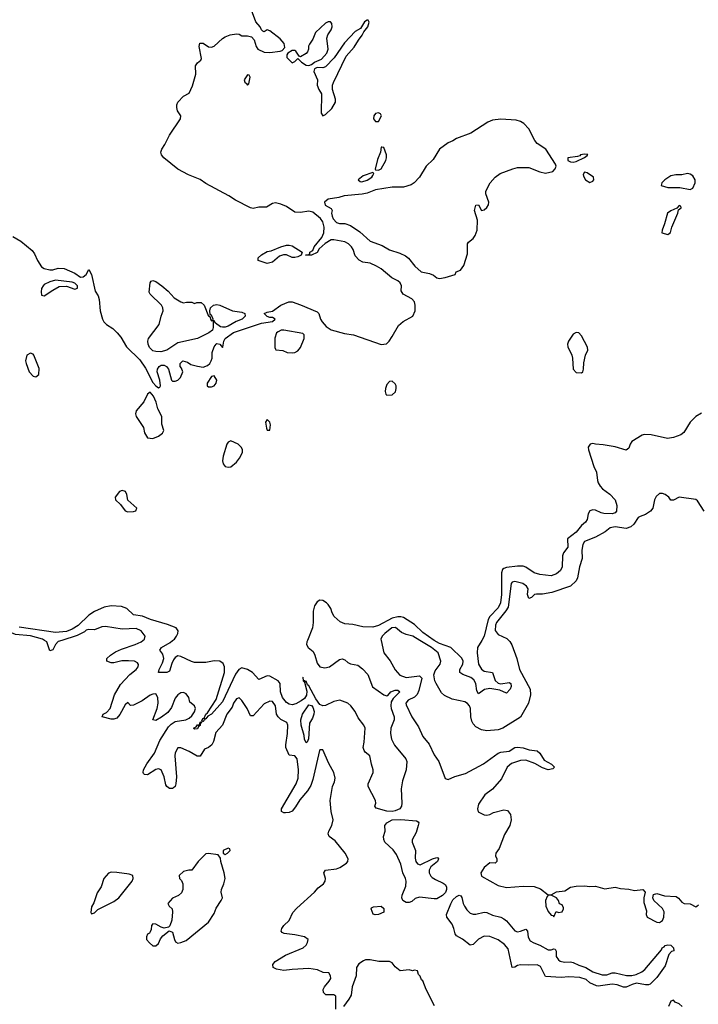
# Model space of a CAD drawing. Header units: inches. Extents: x 1980008 to 2252673, y 74414 to 260562.
# Tile 224 of 228: x 2234853 to 2239728, y 207385 to 214462. Entities that reach past the tile are written whole.
import ezdxf

# ---------------------------------------------------------------- set-up
doc = ezdxf.new("R2010")
doc.units = ezdxf.units.IN
doc.header["$MEASUREMENT"] = 0
doc.layers.add('C2230', color=7, linetype='Continuous')
doc.layers.add('C2231', color=7, linetype='Continuous')

msp = doc.modelspace()

# ---------------------------------------------------------------- linework, layer by layer
at = {"layer": 'C2230', "color": 5}
for points, elevation in [([(2235155.1, 210000), (2235128.5, 209991.5), (2235109.2, 209970), (2235090, 209933), (2235070, 209925.1), (2235047, 209990), (2235031.5, 210000)], 40), ([(2237123.5, 207350), (2237123, 207443), (2237110, 207452.3), (2237052.7, 207452.7), (2237035.1, 207470), (2237034, 207490), (2237043, 207510), (2237076.9, 207550), (2237087.3, 207570), (2237087, 207590), (2237073.2, 207610), (2237032.5, 207612.5), (2236992.3, 207632.3), (2236930, 207641.6), (2236810, 207636), (2236750, 207627.1), (2236697.8, 207637.8), (2236675.1, 207650), (2236672.2, 207670), (2236688.2, 207691.8), (2236762, 207738), (2236889.5, 207790), (2236911.2, 207810), (2236921.6, 207830), (2236924.5, 207850), (2236899.3, 207870), (2236830, 207884.8), (2236752.7, 207892.7), (2236739.6, 207899.6), (2236731.8, 207910), (2236736.9, 207930), (2236749.8, 207950.2), (2236790, 207986.7), (2236815.4, 208044.6), (2236843.2, 208076.8), (2236971.1, 208190), (2236998, 208222), (2237034.5, 208250), (2237047.3, 208270), (2237049.6, 208290), (2237037, 208330), (2237049.3, 208350), (2237130, 208357.6), (2237152.8, 208367.2), (2237201.2, 208398.8), (2237209.8, 208410), (2237212.2, 208430), (2237192.1, 208472.1), (2237119.1, 208559.1), (2237077.4, 208590), (2237069.7, 208610), (2237074.7, 208630), (2237094.8, 208670), (2237104.5, 208710), (2237089.9, 208769.9), (2237083.1, 208850), (2237101.2, 208950), (2237115.7, 208984.3), (2237119.4, 209010), (2237109.8, 209050), (2237074.3, 209114.3), (2237030, 209213.5), (2237010, 209214.3), (2237007.3, 209210), (2236960.1, 208999.9), (2236943.5, 208956.5), (2236921.1, 208918.9), (2236866, 208854), (2236835.5, 208804.5), (2236810, 208773.8), (2236790, 208764.3), (2236762, 208762), (2236750, 208761.6), (2236734.7, 208770), (2236734, 208790), (2236840.1, 208970), (2236853.4, 209010), (2236857.1, 209070), (2236847, 209150), (2236830, 209169.8), (2236790, 209176), (2236765.4, 209230), (2236763.8, 209250), (2236777.9, 209330), (2236778.4, 209390), (2236772.2, 209410), (2236730, 209432.2), (2236709, 209450), (2236698, 209470), (2236690.6, 209530), (2236670, 209560.5), (2236650, 209564.2), (2236610, 209543.5), (2236530, 209457.6), (2236510, 209457), (2236487.8, 209510), (2236450, 209567.3), (2236430, 209587), (2236410, 209580.5), (2236390, 209549.4), (2236379.7, 209520.3), (2236341.6, 209470), (2236310.1, 209389.9), (2236260.9, 209339.1), (2236245.9, 209274.1), (2236233.4, 209250), (2236210, 209231.5), (2236181.2, 209218.7), (2236150.7, 209169.3), (2236127.4, 209167.4), (2236070, 209200.7), (2236010, 209228.3), (2235990, 209228.2), (2235970, 209192), (2235968.4, 209171.6), (2235979.2, 209019.2), (2235975.3, 208970), (2235969.1, 208950.9), (2235958.8, 208941.2), (2235950, 208935.4), (2235930, 208936), (2235909.8, 208949.8), (2235901.8, 208961.7), (2235890, 209019.6), (2235869.8, 209069.8), (2235850, 209077.3), (2235830, 209071.3), (2235770, 209033.7), (2235750, 209036.9), (2235743.1, 209043.1), (2235739.7, 209050), (2235743.1, 209070), (2235766, 209114), (2235822.6, 209190), (2235859.5, 209280.5), (2235921.7, 209378.3), (2235941, 209399), (2235970, 209417.5), (2236046.6, 209430), (2236070, 209441.7), (2236090, 209457.7), (2236110, 209487.2), (2236115.4, 209510), (2236110, 209529), (2236076.2, 209556.2), (2236067, 209590), (2236050, 209615.1), (2236030, 209627), (2236010, 209623.6), (2235990, 209609.6), (2235970, 209585.1), (2235943, 209517), (2235917.9, 209482.1), (2235872.6, 209447.4), (2235830, 209424.4), (2235809.6, 209430), (2235839.8, 209510), (2235848.6, 209550), (2235844.7, 209590), (2235830, 209615.1), (2235810, 209614.6), (2235790, 209606.4), (2235733, 209567), (2235670, 209533.6), (2235650, 209533.2), (2235630, 209553.2), (2235610, 209538), (2235573.1, 209466.9), (2235550, 209440.5), (2235530, 209434.2), (2235510, 209435.1), (2235445.2, 209450), (2235452, 209470), (2235476.8, 209483.2), (2235503.1, 209510), (2235535, 209610), (2235577.2, 209682.8), (2235644.3, 209755.7), (2235689.7, 209790), (2235705.1, 209810), (2235707.5, 209827.5), (2235698.6, 209838.6), (2235677.2, 209850), (2235634.6, 209854.6), (2235586.7, 209853.3), (2235530, 209839.2), (2235510, 209838.9), (2235479, 209850), (2235478, 209870), (2235504.9, 209895.1), (2235542.3, 209917.7), (2235583.3, 209936.7), (2235683.6, 209970), (2235725.6, 209990), (2235737.5, 210000)], 40), ([(2236919.7, 210000), (2236915.7, 209990), (2236912.3, 209970), (2236924.6, 209950), (2236960.4, 209920.4), (2236973.6, 209893.5), (2236990, 209837.2), (2237010, 209810.8), (2237044, 209804), (2237078.8, 209810), (2237150, 209862.8), (2237170, 209868.3), (2237190, 209860.9), (2237210, 209842.3), (2237230, 209831.6), (2237281.1, 209821.1), (2237316.3, 209796.3), (2237354.2, 209754.2), (2237387.5, 209667.5), (2237470, 209609.3), (2237490, 209600.9), (2237496.6, 209603.4), (2237519.3, 209630), (2237550, 209642.1), (2237570, 209643.2), (2237584.5, 209630), (2237536.4, 209583.6), (2237520.8, 209559.2), (2237518.8, 209530), (2237522.4, 209510), (2237542.6, 209450), (2237542.1, 209430), (2237518.8, 209370), (2237516.1, 209330), (2237525.2, 209290), (2237546.1, 209246.1), (2237626.2, 209150), (2237634.1, 209130), (2237630.4, 209070), (2237604.3, 208990), (2237592.9, 208932.8), (2237599.5, 208830), (2237596.5, 208810), (2237583.1, 208790), (2237550, 208775), (2237530, 208769.9), (2237490, 208772.2), (2237413.6, 208793.6), (2237404.4, 208810), (2237410.5, 208829.5), (2237409.8, 208850.2), (2237357, 208950), (2237357, 208970), (2237392.1, 209050), (2237393.1, 209070), (2237379.4, 209110), (2237367.7, 209170), (2237336.1, 209196.1), (2237326.9, 209210), (2237321.5, 209230), (2237328.7, 209270), (2237333.8, 209370), (2237325.2, 209390), (2237284, 209444), (2237263.6, 209490), (2237231.9, 209530), (2237210, 209548.2), (2237154, 209570), (2237110, 209560.8), (2237050, 209533.2), (2237030, 209530.9), (2237010, 209539.8), (2236981.2, 209581.2), (2236930, 209673.8), (2236920.5, 209680.5), (2236910, 209707.3), (2236900.4, 209700.4), (2236902, 209710), (2236893, 209713), (2236890, 209737), (2236886.3, 209733.7), (2236888.9, 209710), (2236899.9, 209699.9), (2236916.1, 209636.1), (2236914, 209606), (2236898.4, 209581.6), (2236875.1, 209564.9), (2236836.6, 209543.4), (2236810, 209537.8), (2236790, 209541.6), (2236770, 209553.7), (2236739.9, 209590), (2236726.4, 209630), (2236724.4, 209690), (2236708.7, 209710), (2236650, 209743.8), (2236630, 209746.2), (2236570, 209719), (2236524.8, 209770), (2236490, 209791.7), (2236450, 209804), (2236428.3, 209791.7), (2236402.9, 209757.1), (2236310, 209557.6), (2236230.8, 209470), (2236204.9, 209455.1), (2236190, 209435.8), (2236182, 209438), (2236183.1, 209430), (2236174.7, 209425.3), (2236170, 209414), (2236162.2, 209422.2), (2236163.7, 209430), (2236170, 209439), (2236179, 209441), (2236189.9, 209470), (2236201.1, 209478.9), (2236265.4, 209574.6), (2236323.6, 209770), (2236325, 209810), (2236314.5, 209834.5), (2236290, 209851.7), (2236250, 209853.7), (2236190, 209842.1), (2236110, 209842.3), (2236087.8, 209847.8), (2236010, 209885.6), (2235990, 209888.7), (2235970, 209877), (2235958.7, 209861.4), (2235946, 209834), (2235930, 209778.3), (2235910, 209770.7), (2235849.8, 209769.8), (2235854.2, 209790), (2235880, 209840), (2235888, 209870), (2235881.6, 209901.6), (2235860.9, 209930), (2235870.8, 209950), (2235934.1, 209985.9), (2235951.8, 210000)], 20), ([(2237450.4, 210000), (2237470, 209911.3), (2237514.6, 209854.6), (2237550, 209787.7), (2237584.9, 209750), (2237630, 209734.6), (2237726, 209746), (2237741, 209730), (2237720.7, 209639.3), (2237709.4, 209610.6), (2237688.3, 209591.7), (2237643.1, 209570), (2237627.3, 209550), (2237630, 209536), (2237670.9, 209450), (2237718.2, 209378.2), (2237748.7, 209308.7), (2237794, 209254), (2237830, 209178), (2237865.3, 209130), (2237910, 209008.8), (2237930, 209000.9), (2237978, 209022), (2238055.3, 209044.7), (2238186.1, 209113.9), (2238290.9, 209189.1), (2238310, 209197.8), (2238370, 209203.1), (2238409.6, 209230), (2238430, 209234), (2238470, 209228.6), (2238513.1, 209213.1), (2238570, 209205.6), (2238590, 209190.2), (2238620.3, 209140.3), (2238673.7, 209110), (2238695.8, 209090), (2238683.4, 209076.6), (2238650, 209069.3), (2238610, 209084.2), (2238554.7, 209114.7), (2238490, 209138.5), (2238450, 209136.8), (2238385.2, 209114.8), (2238355.9, 209090), (2238314.7, 209005.3), (2238250, 208931.1), (2238194, 208890), (2238150, 208824), (2238142, 208790), (2238147.9, 208767.9), (2238190, 208746.8), (2238210, 208744), (2238230, 208748), (2238256, 208764), (2238330, 208783.2), (2238358.4, 208778.4), (2238379.5, 208750), (2238383.7, 208710), (2238374.4, 208670), (2238335.5, 208604.5), (2238296.5, 208503.5), (2238274.8, 208470), (2238271.6, 208451.6), (2238282, 208430), (2238282, 208410), (2238270, 208398), (2238230, 208401.2), (2238190, 208367.6), (2238166.4, 208330), (2238170, 208306.4), (2238290, 208238.4), (2238350, 208223.8), (2238470, 208232.7), (2238550, 208230.4), (2238594.9, 208214.9), (2238650, 208171.3), (2238670, 208172), (2238710, 208193.4), (2238770, 208200.7), (2238810, 208227), (2238850, 208234.9), (2238910, 208236.4), (2238950, 208230.4), (2238990, 208234.9), (2239055.6, 208215.6), (2239130, 208227.3), (2239170, 208215.9), (2239230, 208212.6), (2239270, 208202.2), (2239330, 208210.3), (2239346, 208190), (2239337, 208150), (2239336.1, 208116.1), (2239356, 208056), (2239354.8, 208030), (2239360.7, 208010), (2239430, 207974.4), (2239450, 207973.4), (2239470, 207986.8), (2239480.7, 208010), (2239483.6, 208050), (2239470, 208074), (2239409.6, 208129.7), (2239400.5, 208150), (2239405.4, 208174.6), (2239430, 208180.3), (2239484.2, 208164.2), (2239570, 208160.2), (2239587.1, 208147.1), (2239610, 208118.7), (2239627.3, 208110), (2239670, 208105.7), (2239710, 208085.5), (2239717.2, 208090), (2239730, 208099.1)], 40), ([(2238367.3, 210000), (2238373.5, 209993.5), (2238388.8, 209968.8), (2238424.1, 209870), (2238442.7, 209790), (2238519.8, 209650), (2238523.7, 209610), (2238509.5, 209550), (2238450.8, 209449.2), (2238324.4, 209370), (2238290, 209358), (2238210, 209349.8), (2238170, 209357), (2238130, 209379.4), (2238110, 209400.9), (2238100.6, 209420.6), (2238093.5, 209450), (2238091.1, 209510), (2238083.9, 209530), (2238070, 209547.9), (2238050, 209558.4), (2237959.1, 209579.1), (2237904.4, 209604.4), (2237883, 209623), (2237844, 209690), (2237834.3, 209710), (2237827.5, 209752.5), (2237838.3, 209781.7), (2237874.7, 209830), (2237878.9, 209850), (2237859.7, 209910), (2237812.2, 209950), (2237728.6, 210000)], 40), ([(2238172.5, 210000), (2238142.1, 209950), (2238138.5, 209910), (2238149, 209830), (2238170, 209793), (2238190, 209780.3), (2238249.5, 209769.5), (2238270, 209712.3), (2238290, 209694), (2238310, 209688.2), (2238370, 209696.8), (2238380.3, 209690), (2238384.7, 209670), (2238376.9, 209650), (2238350, 209620.7), (2238302.7, 209642.7), (2238230, 209654.5), (2238192.3, 209647.7), (2238150, 209617.4), (2238138.3, 209638.3), (2238130.4, 209690), (2238116.4, 209716.5), (2238094.5, 209734.5), (2238035.6, 209755.6), (2238015.8, 209770), (2238015.8, 209790), (2238036.1, 209830), (2238039.2, 209850), (2238030, 209873.3), (2237950.2, 209950.2), (2237870, 209978.1), (2237831.1, 210000)], 20), ([(2237833.9, 207373.9), (2237774, 207490), (2237750, 207554), (2237740.2, 207560.2), (2237730, 207586), (2237718, 207598), (2237710, 207626), (2237688.8, 207628.9), (2237674.4, 207625.6), (2237650, 207631.8), (2237585.8, 207625.8), (2237550, 207653.2), (2237530, 207682.7), (2237510, 207692.3), (2237432.9, 207692.9), (2237370, 207705.1), (2237336.7, 207703.3), (2237322.3, 207697.7), (2237290, 207675.1), (2237272.7, 207650), (2237269.2, 207590), (2237241.6, 207510), (2237233.6, 207450), (2237218.3, 207421.7), (2237178.9, 207370)], 40), ([(2239611.1, 207370), (2239590, 207387), (2239561.2, 207401.2), (2239550, 207415.3), (2239530, 207408), (2239513.4, 207370)], 40)]:
    msp.add_lwpolyline(points, dxfattribs=dict(at, elevation=elevation))
for points, elevation in [([(2236910, 209264.4), (2236898.8, 209290), (2236897.1, 209317.1), (2236875.8, 209390), (2236873.8, 209430), (2236884.2, 209470), (2236930, 209536.5), (2236950, 209533.4), (2236959.6, 209519.6), (2236968, 209490), (2236967.3, 209470), (2236957.7, 209442.3), (2236934.9, 209405.1), (2236927.7, 209292.3), (2236917.6, 209270)], 20), ([(2236110, 209363), (2236101.6, 209370), (2236121.6, 209378.4), (2236130, 209392.7), (2236147.5, 209392.5), (2236146.2, 209406.2), (2236155.2, 209415.2), (2236161, 209410), (2236152.9, 209407.1), (2236150, 209388.2), (2236138, 209382), (2236130, 209365.3)], 20), ([(2237730, 208387), (2237818.9, 208430), (2237850, 208439.7), (2237857.6, 208437.6), (2237862, 208430), (2237854.1, 208410), (2237807.7, 208372.3), (2237795, 208350), (2237794.6, 208330), (2237806.4, 208306.4), (2237816.6, 208296.6), (2237840.9, 208280.9), (2237896.4, 208256.4), (2237910, 208245.5), (2237919.1, 208230), (2237919.3, 208210), (2237911.4, 208188.6), (2237890, 208167.9), (2237850, 208143.4), (2237830, 208142.3), (2237724.6, 208155.4), (2237695.1, 208144.9), (2237670, 208123.8), (2237650, 208115.3), (2237630, 208115.9), (2237606.4, 208130), (2237598.4, 208150), (2237599.9, 208170), (2237626.1, 208233.9), (2237629, 208270), (2237624.2, 208290), (2237606.6, 208330), (2237591.7, 208391.7), (2237560.9, 208460.9), (2237535.3, 208495.3), (2237476.8, 208550), (2237468.1, 208570), (2237467.8, 208590), (2237477.8, 208630), (2237476, 208670), (2237491.5, 208690), (2237530, 208710.6), (2237590, 208712.8), (2237703, 208703), (2237716.2, 208696.2), (2237719.6, 208690), (2237716.1, 208670), (2237701, 208619), (2237672, 208568), (2237671.8, 208550), (2237696.8, 208490), (2237695.1, 208435.1), (2237700.1, 208410), (2237710, 208395.2)], 20), ([(2236350, 208506), (2236314, 208490), (2236314, 208470), (2236330, 208462), (2236346, 208470), (2236366, 208490), (2236362, 208502)], 60), ([(2236210, 208469), (2236190, 208465.2), (2236134, 208410), (2236090, 208348), (2236068.7, 208348.7), (2236030, 208339.3), (2235998, 208310), (2236002, 208290), (2236015.3, 208275.3), (2236024.7, 208250), (2236024.7, 208210), (2236014.8, 208185.2), (2235994, 208166), (2235950, 208148.7), (2235918, 208110), (2235926.8, 208090), (2235947.3, 208070), (2235950.5, 208050.5), (2235946, 207990), (2235931, 207949), (2235922, 207938), (2235890, 207932), (2235870, 207938), (2235830, 207960.9), (2235810, 207962), (2235801, 207950), (2235797.3, 207922.7), (2235790, 207906), (2235784.7, 207895.3), (2235771.6, 207888.4), (2235764.7, 207870), (2235764.7, 207850), (2235785.4, 207825.4), (2235810, 207804.7), (2235830, 207804.7), (2235850, 207822), (2235864.7, 207855.3), (2235882, 207878), (2235928, 207912), (2235950, 207902), (2235964, 207850), (2235973.4, 207833.4), (2235990, 207824.9), (2236011.7, 207828.3), (2236050, 207844), (2236210, 207974), (2236250, 208038), (2236263.9, 208076.1), (2236300.7, 208130), (2236309.3, 208150), (2236300.9, 208190), (2236302.7, 208210), (2236319, 208250), (2236329, 208290), (2236322.7, 208330), (2236297.2, 208410), (2236295.3, 208435.3), (2236279, 208459)], 60), ([(2235510, 208334), (2235490, 208328), (2235458, 208290), (2235438, 208230), (2235410, 208186), (2235386.4, 208113.6), (2235370, 208086), (2235363.6, 208043.6), (2235370, 208034), (2235390, 208042), (2235414, 208066), (2235530, 208123), (2235565.2, 208150), (2235662, 208270), (2235668, 208290), (2235666, 208310), (2235640.4, 208320.4), (2235550, 208333.2)], 60), ([(2238130, 208032.4), (2238190, 208046.3), (2238210, 208045.2), (2238250, 208024.8), (2238308.4, 208010), (2238330, 207998.8), (2238350, 207984.2), (2238410, 207913.4), (2238430, 207906.7), (2238450, 207909.4), (2238490, 207924.9), (2238501.8, 207910), (2238506.9, 207866.9), (2238520, 207840), (2238545.9, 207825.9), (2238590.9, 207810.9), (2238650, 207776.9), (2238670, 207776.5), (2238690, 207784.4), (2238701, 207781), (2238706.6, 207766.6), (2238708.2, 207728.2), (2238723.2, 207703.2), (2238735.1, 207695.1), (2238768, 207688.1), (2238810, 207690.1), (2238830, 207684.2), (2238870, 207665.8), (2238920.7, 207650), (2238970, 207618), (2239036.4, 207596.4), (2239070, 207595.8), (2239110, 207610.3), (2239130, 207612), (2239212.7, 207592.7), (2239250, 207592.4), (2239281.7, 207598.3), (2239321.6, 207618.4), (2239344, 207636), (2239463, 207777), (2239468.8, 207790), (2239483.1, 207796.9), (2239490, 207807.7), (2239510, 207812.9), (2239532, 207810), (2239551.2, 207791.1), (2239551.3, 207770), (2239534.7, 207765.3), (2239516.7, 207743.3), (2239490, 207661.3), (2239430, 207576.9), (2239381.3, 207530), (2239370, 207523.5), (2239350, 207523.5), (2239283.9, 207536.1), (2239252.2, 207527.8), (2239210, 207507.1), (2239190, 207507.5), (2239144.6, 207524.6), (2239110, 207528.8), (2239010, 207515.1), (2238997.5, 207517.5), (2238950, 207538.3), (2238922, 207562), (2238878.2, 207578.2), (2238797.3, 207582.7), (2238743.4, 207576.6), (2238630, 207583.5), (2238595.4, 207655.4), (2238570, 207669.1), (2238510, 207664.9), (2238450, 207668), (2238430, 207663.2), (2238410, 207650.9), (2238390, 207648.2), (2238362.5, 207782.5), (2238334.7, 207814.7), (2238290, 207846.9), (2238230, 207871.2), (2238190, 207873.8), (2238148.1, 207851.9), (2238110, 207814.5), (2238090, 207809.2), (2238033.1, 207853.1), (2237990, 207878), (2237981.8, 207890), (2237972.7, 207930), (2237959.5, 207959.5), (2237920.7, 208010), (2237920.3, 208030), (2237950, 208107.7), (2237965.2, 208134.8), (2237990, 208159.2), (2238010, 208168.1), (2238023.2, 208163.2), (2238030, 208153.4), (2238039.5, 208110), (2238049.2, 208089.2), (2238064.6, 208064.6), (2238090, 208040.6), (2238110, 208032.5)], 20), ([(2238670, 208168.7), (2238650, 208168.7), (2238641.4, 208158.6), (2238630.6, 208130), (2238633, 208090), (2238650, 208051), (2238670, 208026), (2238683.6, 208023.6), (2238690, 208014), (2238707.3, 208052.7), (2238723.5, 208043.5), (2238750, 208048.5), (2238760.7, 208070), (2238758.7, 208078.7), (2238750, 208099), (2238730, 208106), (2238724, 208130), (2238709.3, 208149.3)], 40), ([(2237407, 208027), (2237391.6, 208031.6), (2237377, 208070), (2237381, 208079), (2237393.6, 208086.4), (2237450, 208089), (2237470, 208072.4), (2237470, 208046.3), (2237430, 208029.4)], 20)]:
    msp.add_lwpolyline(points, close=True, dxfattribs=dict(at, elevation=elevation))
at = {"layer": 'C2231', "color": 5}
for points, elevation in [([(2234804.2, 212904.2), (2234860.3, 212870), (2234942.2, 212802.2), (2234959.5, 212779.5), (2234980.8, 212730), (2235010, 212685.7), (2235030, 212673.1), (2235070, 212663.6), (2235090, 212664.2), (2235130, 212676.1), (2235173.3, 212673.3), (2235250, 212640.4), (2235290, 212610.5), (2235310, 212613), (2235329.4, 212630), (2235350, 212666.8), (2235370, 212631), (2235395.8, 212510), (2235415.9, 212475.9), (2235424.7, 212450), (2235431.6, 212370), (2235446.9, 212310), (2235457.4, 212290), (2235477, 212270), (2235521, 212241), (2235552.2, 212212.2), (2235579.2, 212179.2), (2235619.7, 212110), (2235716.7, 212016.7), (2235756.4, 211956.5), (2235810, 211854), (2235830, 211830.8), (2235850, 211816), (2235859.3, 211820.7), (2235864, 211830), (2235859.5, 211870), (2235841.5, 211930), (2235842.7, 211950), (2235855.1, 211970), (2235870, 211978), (2235890, 211979.3), (2235906.8, 211970), (2235922, 211950), (2235944.7, 211870), (2235950, 211864.7), (2235970, 211864.7), (2235988.8, 211871.1), (2236008, 211890), (2236026, 211930), (2236016.4, 211956.4), (2236006, 211970), (2236006, 211990), (2236026, 212010), (2236059.6, 211999.6), (2236083.6, 211983.6), (2236130, 211971.3), (2236170, 211964.7), (2236203.1, 211976.9), (2236218, 211990), (2236228.7, 212010), (2236235.3, 212030), (2236235.3, 212070), (2236249, 212110), (2236264, 212130), (2236270, 212134), (2236290.6, 212130.6), (2236310, 212106), (2236313.2, 212106.8), (2236320.7, 212150), (2236329.5, 212170), (2236390, 212212.7), (2236590, 212281.3), (2236670, 212292), (2236688, 212310), (2236670, 212322), (2236650, 212322), (2236630, 212328.7), (2236608.7, 212350), (2236630, 212358.8), (2236670, 212366), (2236728.7, 212410), (2236785.8, 212434.2), (2236810, 212432.7), (2236870, 212412.4), (2236990, 212362.8), (2237002.8, 212350), (2237014.4, 212310), (2237026, 212290), (2237055.4, 212255.4), (2237090, 212233), (2237186.7, 212206.7), (2237250, 212196.4), (2237450, 212127.4), (2237488.1, 212131.9), (2237507, 212150), (2237530, 212184), (2237575.3, 212264.7), (2237607.1, 212292.9), (2237677.2, 212330), (2237693, 212370), (2237694.2, 212410), (2237690, 212434), (2237670, 212455.3), (2237608, 212490), (2237594, 212514), (2237596.2, 212550), (2237586.6, 212570), (2237570, 212584.5), (2237526.4, 212606.4), (2237449.5, 212670), (2237416.2, 212690), (2237370, 212710.7), (2237318.6, 212718.6), (2237292.9, 212732.9), (2237263.3, 212763.3), (2237248.3, 212810), (2237235.8, 212830), (2237216, 212850), (2237190, 212863.9), (2237110, 212880.4), (2237090, 212878.3), (2237047.1, 212852.9), (2237004.1, 212815.9), (2236990, 212789), (2236950, 212769), (2236906, 212770), (2236930, 212774), (2236938, 212782), (2236938, 212790), (2236958, 212802), (2236969.5, 212830), (2237023.3, 212896.7), (2237037.7, 212930), (2237040.4, 212970), (2237029.7, 213010), (2237013.4, 213033.4), (2236958.2, 213078.2), (2236930, 213084.4), (2236870, 213076.1), (2236830, 213078.7), (2236770, 213118.4), (2236730, 213135.7), (2236690, 213144.5), (2236670, 213140.9), (2236625.4, 213114.6), (2236570, 213113.2), (2236530, 213104.2), (2236510, 213109.8), (2236403.9, 213163.9), (2236355.4, 213195.4), (2236190, 213283.5), (2236150, 213314), (2236066.5, 213346.5), (2235988.5, 213388.5), (2235889.6, 213470), (2235871, 213491), (2235867.2, 213510), (2235873.5, 213530), (2235896.1, 213563.9), (2235928.4, 213631.6), (2236008, 213750), (2236009.8, 213770), (2235987.7, 213807.7), (2235981.5, 213830), (2235981.2, 213850), (2235988.7, 213870), (2236030, 213912.9), (2236070, 213934.6), (2236094.5, 213985.5), (2236119.5, 214070), (2236115.9, 214130), (2236129.3, 214150.8), (2236154.3, 214170), (2236158, 214182), (2236142.8, 214270), (2236146.6, 214293.4), (2236170, 214292.3), (2236210, 214266.4), (2236230, 214263.5), (2236250, 214271.1), (2236310, 214325.8), (2236330, 214338.5), (2236366.1, 214353.9), (2236410, 214361.2), (2236430, 214356.9), (2236450, 214346), (2236490, 214345.2), (2236517.6, 214337.6), (2236538, 214318), (2236551, 214270), (2236564.7, 214250), (2236610, 214227.3), (2236650, 214224.9), (2236724.1, 214235.9), (2236739.5, 214240.5), (2236758, 214262), (2236752.3, 214290), (2236725.2, 214325.2), (2236650, 214381.2), (2236630, 214389), (2236610, 214375.3), (2236600.2, 214380.2), (2236590, 214388), (2236579.5, 214410), (2236550, 214447), (2236510, 214548.7)], 20), ([(2239750, 211634.2), (2239710, 211608.8), (2239670.2, 211570), (2239624.9, 211495.1), (2239602, 211478), (2239550, 211457.6), (2239507.4, 211452.6), (2239390, 211478.4), (2239340.1, 211479.9), (2239324.8, 211475.2), (2239250.3, 211430), (2239237.6, 211410), (2239230, 211380.9), (2239210, 211368.5), (2239130, 211391.3), (2239045.4, 211405.4), (2238989.7, 211409.7), (2238970, 211416.2), (2238950.4, 211409.6), (2238937.1, 211390), (2238939.6, 211370), (2238978.1, 211250), (2238996.8, 211210), (2239003, 211150), (2239010, 211132.2), (2239022.2, 211110), (2239040.2, 211090), (2239092.2, 211052.2), (2239131, 211010), (2239143.3, 210970), (2239139.6, 210930), (2239130, 210916.8), (2239110, 210911.2), (2239050, 210911.9), (2239030, 210916.8), (2238990, 210937), (2238970, 210938.8), (2238948.6, 210931.4), (2238937.6, 210910), (2238930.7, 210870), (2238919, 210850), (2238890, 210825), (2238850, 210778.9), (2238789.2, 210730), (2238790.1, 210669.9), (2238759.7, 210630), (2238751.8, 210608.2), (2238750, 210528.5), (2238737.8, 210502.2), (2238710, 210478.4), (2238670, 210463.7), (2238590, 210473.4), (2238550, 210484.9), (2238490, 210526.6), (2238470, 210534.9), (2238430, 210534.8), (2238350, 210524), (2238330, 210517.8), (2238322.7, 210510), (2238315.2, 210484.8), (2238314, 210330), (2238308.2, 210270), (2238290, 210233.2), (2238230, 210170.9), (2238217.7, 210150), (2238190.7, 210030), (2238172.5, 210000)], 20), ([(2239770, 210929.4), (2239723.1, 211003.1), (2239710, 211014), (2239590.7, 211029.3), (2239550.6, 211009.4), (2239530, 211009.2), (2239515.3, 211030), (2239490, 211049.2), (2239470, 211057.2), (2239450, 211055.3), (2239426, 211034), (2239414, 211010), (2239400.5, 210950), (2239384.9, 210930), (2239350, 210905.1), (2239310, 210892), (2239296.7, 210883.3), (2239264.7, 210835.2), (2239243.6, 210816.5), (2239210, 210804.7), (2239130, 210815.7), (2239094.8, 210810), (2239058.7, 210781.3), (2238990, 210742), (2238910.6, 210710), (2238897.6, 210690), (2238892.2, 210650), (2238892.9, 210590), (2238875.3, 210530), (2238859.5, 210450), (2238850, 210429.4), (2238810, 210389.6), (2238676.3, 210343.7), (2238610, 210332.8), (2238566.2, 210333.8), (2238552, 210330), (2238530, 210308.7), (2238510, 210302), (2238501.2, 210330), (2238505.2, 210370), (2238495.1, 210390), (2238468.7, 210410), (2238410, 210424.7), (2238390, 210419.6), (2238384.9, 210410), (2238361.3, 210238.7), (2238346.2, 210213.8), (2238277.8, 210130), (2238270.1, 210110), (2238270, 210071), (2238290, 210042.7), (2238353.8, 210013.9), (2238367.3, 210000)], 40), ([(2237831.1, 210000), (2237830, 210000.6), (2237750, 210056.5), (2237690, 210114.3), (2237610, 210165.3), (2237590, 210170.8), (2237570, 210169.9), (2237530, 210160.3), (2237430, 210106.6), (2237390, 210095.7), (2237317.8, 210097.8), (2237245.8, 210114.2), (2237190, 210119.2), (2237154.8, 210134.8), (2237112.3, 210172.3), (2237097.8, 210197.8), (2237088.2, 210230), (2237070, 210259.1), (2237057.7, 210270), (2237030, 210286.8), (2237010, 210289.1), (2236990, 210278.2), (2236972, 210248), (2236961.7, 210210), (2236960.9, 210130), (2236955.4, 210090), (2236919.7, 210000)], 20), ([(2235951.8, 210000), (2235964.3, 210010), (2235979.9, 210030), (2235988.9, 210050), (2235990.8, 210070), (2235978, 210090), (2235915.3, 210115.3), (2235793.5, 210150), (2235734.9, 210174.9), (2235670, 210182.9), (2235623.2, 210230), (2235583.7, 210243.7), (2235510, 210249.2), (2235460.8, 210239.2), (2235390, 210207.8), (2235350, 210181.7), (2235272.9, 210107.2), (2235230, 210080.1), (2235190, 210065.1), (2235110, 210056.4), (2234850, 210096.4)], 20), ([(2235031.5, 210000), (2235016, 210010), (2234930, 210034.3), (2234822.8, 210042.8), (2234793.5, 210053.5), (2234750, 210077.8), (2234730, 210082), (2234718.8, 210070), (2234726.4, 210000)], 40), ([(2235737.5, 210000), (2235749.5, 210010), (2235754, 210030), (2235724.5, 210070), (2235690, 210085.4), (2235590, 210080.2), (2235470, 210101.1), (2235442, 210098), (2235390, 210075.1), (2235350, 210078.4), (2235330, 210072.9), (2235317.8, 210062.3), (2235264.8, 210035.2), (2235155.1, 210000)], 40), ([(2237728.6, 210000), (2237678.4, 210030), (2237630, 210042), (2237596.6, 210056.6), (2237552.9, 210093), (2237526.5, 210090), (2237475.3, 210050), (2237457.6, 210030), (2237448.2, 210010), (2237450.4, 210000)], 40)]:
    msp.add_lwpolyline(points, dxfattribs=dict(at, elevation=elevation))
at = {"layer": 'C2231', "color": 5, "elevation": 20}
for points in [[(2237070, 214447.3), (2237050, 214437.6), (2236978.4, 214370), (2236958.2, 214321.8), (2236934, 214286), (2236928.6, 214271.4), (2236928.4, 214250), (2236920.4, 214230), (2236910, 214219.6), (2236870, 214195.3), (2236860.2, 214200.2), (2236836.6, 214236.6), (2236830, 214241.2), (2236810, 214241.2), (2236779.6, 214220.4), (2236772, 214210), (2236772, 214190), (2236810, 214152), (2236830, 214162), (2236850, 214182), (2236876.7, 214156.7), (2236910, 214134.4), (2236930, 214132.4), (2236950, 214139.1), (2236970, 214156.3), (2237020.9, 214179.1), (2237059.7, 214220.3), (2237069.6, 214250), (2237059.6, 214330), (2237066.5, 214353.5), (2237091.8, 214390), (2237097.6, 214410), (2237095.1, 214435.1), (2237086.3, 214446.3)], [(2237350, 214459.3), (2237330, 214445.2), (2237300.5, 214399.5), (2237264.2, 214375.8), (2237185.4, 214294.6), (2237111.3, 214188.7), (2237050, 214122.9), (2237030, 214116.2), (2236990, 214117), (2236970.5, 214109.5), (2236966, 214090), (2236991.7, 214030), (2236990.3, 213990), (2237001.1, 213961.1), (2237022, 213930), (2237018.8, 213790), (2237030, 213771.3), (2237050, 213781), (2237095.6, 213824.4), (2237122.7, 213870), (2237120.9, 213890), (2237100.1, 213960.1), (2237099.7, 213990), (2237108.4, 214010), (2237199.3, 214200.7), (2237256.6, 214263.4), (2237286.1, 214313.9), (2237314.3, 214350), (2237325.4, 214374.6), (2237355.1, 214410), (2237364.7, 214444.7), (2237357.5, 214457.5)], [(2236490, 214065.2), (2236464.9, 214030), (2236470, 214012), (2236483, 214003), (2236490, 213991.3), (2236499.3, 214000.7), (2236509, 214049), (2236502, 214062)], [(2238310, 213745.6), (2238250, 213739.8), (2238215.5, 213724.5), (2238093.6, 213646.4), (2237991.8, 213608.2), (2237964.7, 213590), (2237930, 213577.4), (2237869.7, 213530.3), (2237823.8, 213456.2), (2237772.1, 213410), (2237724.7, 213330), (2237687.7, 213290), (2237666.1, 213273.9), (2237610, 213258.3), (2237530, 213259.1), (2237410, 213238.5), (2237350, 213214.5), (2237313, 213206.9), (2237183.7, 213196.3), (2237144.9, 213184.9), (2237070, 213172.1), (2237043.8, 213150), (2237047.9, 213127.9), (2237090, 213104.7), (2237097.3, 213090), (2237094, 213070), (2237097.1, 213050), (2237105.3, 213030), (2237130, 213004), (2237150, 212997.7), (2237190, 212996.9), (2237230, 212983.2), (2237296.7, 212936.7), (2237370, 212868.8), (2237458.2, 212838.2), (2237510, 212808), (2237584, 212784), (2237625, 212765), (2237647, 212747), (2237692.6, 212690), (2237738, 212650), (2237796.6, 212636.6), (2237824.9, 212624.9), (2237850, 212605.8), (2237870, 212601.3), (2237910, 212608.2), (2237982, 212630), (2237989, 212650), (2238019, 212661), (2238044.9, 212695.1), (2238070, 212778.8), (2238069.6, 212850), (2238077, 212863), (2238110, 212889.4), (2238125.5, 212910), (2238138.9, 212950), (2238141.3, 213021.3), (2238119.3, 213090), (2238129.1, 213129.1), (2238150, 213132), (2238170, 213091.3), (2238190, 213094), (2238210, 213110.8), (2238220.7, 213130), (2238223.7, 213150), (2238202, 213210), (2238202, 213230), (2238233.2, 213290), (2238270, 213330.8), (2238304.8, 213355.2), (2238395.3, 213390), (2238430, 213398.7), (2238510, 213398.9), (2238590, 213367.9), (2238630, 213359), (2238682.7, 213370), (2238700.9, 213390), (2238706, 213410), (2238702.7, 213422.7), (2238633.6, 213530), (2238570.8, 213570.8), (2238554, 213594), (2238510, 213677), (2238474.7, 213714.8), (2238450.9, 213730.9), (2238418.9, 213738.9)], [(2237430, 213792.8), (2237410, 213786.6), (2237397.1, 213770), (2237394, 213750), (2237410, 213730.8), (2237430, 213730.8), (2237451.6, 213770), (2237444.5, 213784.5)], [(2237454, 213546), (2237450, 213546), (2237444, 213510), (2237422.5, 213457.5), (2237406.8, 213386.8), (2237410, 213382), (2237430, 213381.3), (2237450, 213390.5), (2237482.4, 213450), (2237487, 213470), (2237487, 213490), (2237470, 213542)], [(2238910, 213496), (2238882, 213490), (2238876.9, 213483.1), (2238861, 213479), (2238792, 213470), (2238792, 213450), (2238810, 213441), (2238830, 213438), (2238850, 213442), (2238910, 213472), (2238930, 213484.7), (2238933.6, 213493.6)], [(2237390, 213364), (2237321.6, 213338.4), (2237284.7, 213310), (2237298, 213298), (2237310, 213297.3), (2237350, 213309.1), (2237382, 213330), (2237390, 213340.7), (2237396.2, 213356.2)], [(2238910, 213366), (2238902, 213350), (2238903.6, 213336.4), (2238918, 213310), (2238950, 213291.3), (2238970, 213302), (2238978, 213310), (2238975.3, 213330), (2238930, 213362)], [(2239650, 213355.1), (2239610, 213346), (2239566.3, 213346.3), (2239530, 213338.4), (2239487.3, 213310), (2239466, 213290), (2239462, 213270), (2239510, 213254.9), (2239595.2, 213255.2), (2239670, 213241), (2239690, 213251.3), (2239706.6, 213290), (2239706.6, 213310), (2239690, 213339.3), (2239670, 213352.3)], [(2239590, 213126), (2239574, 213106), (2239530, 213088.7), (2239506.8, 213070), (2239486.4, 212993.6), (2239467.7, 212950), (2239466.8, 212930), (2239510, 212918), (2239528.8, 212931.1), (2239537.2, 212970), (2239582, 213070), (2239586, 213094), (2239606, 213110), (2239602, 213122)], [(2236810, 212753.2), (2236770, 212772.7), (2236747.5, 212772.5), (2236719.1, 212760.9), (2236670, 212719), (2236630, 212709), (2236566, 212730), (2236566, 212750), (2236590, 212771.3), (2236630, 212796), (2236658.6, 212801.4), (2236728, 212830), (2236770, 212840.5), (2236790, 212842), (2236810, 212837.3), (2236882, 212790), (2236874, 212770), (2236850, 212757.2), (2236830, 212753.2)], [(2235110, 212589), (2235070, 212577), (2235030, 212558.4), (2235020.5, 212550), (2235010.6, 212530), (2235006.7, 212506.7), (2235010, 212482), (2235030, 212476), (2235090, 212518.8), (2235136.5, 212543.5), (2235190, 212546.8), (2235250, 212526), (2235268, 212532), (2235268.7, 212550), (2235250, 212568.7), (2235230, 212576)], [(2236030, 212426), (2236050.7, 212430.7), (2236090, 212430.8), (2236110, 212422), (2236126, 212430), (2236156, 212430), (2236177.3, 212410), (2236210, 212332), (2236214, 212334), (2236222, 212322), (2236222.8, 212310), (2236230, 212298), (2236239.6, 212299.6), (2236242, 212290), (2236243, 212250), (2236237.1, 212230), (2236210.8, 212210), (2236130, 212169.6), (2235990, 212139), (2235910, 212087.6), (2235865.9, 212074.2), (2235830, 212075.8), (2235810, 212081.6), (2235785.1, 212105.1), (2235775.6, 212130), (2235773.6, 212150), (2235779.1, 212170), (2235854, 212270), (2235868.5, 212331.5), (2235882.9, 212370), (2235882, 212390), (2235872.3, 212410), (2235789.6, 212489.6), (2235782.9, 212502.9), (2235789.7, 212570.3), (2235798, 212582), (2235810, 212587.7), (2235830, 212579.5), (2235873, 212550), (2235919.3, 212510), (2235962.4, 212462.4), (2236010, 212433)], [(2236310, 212251), (2236295.3, 212255.3), (2236260.1, 212280.1), (2236250, 212298), (2236240.4, 212300.4), (2236242, 212310), (2236230, 212338), (2236222, 212342), (2236219.3, 212370), (2236222.7, 212390), (2236246, 212410), (2236270, 212415.3), (2236290.3, 212410.3), (2236382, 212370), (2236450, 212358.8), (2236471.3, 212350), (2236474, 212330), (2236450.8, 212310), (2236407.8, 212292.3), (2236350, 212259.7), (2236330, 212252.3)], [(2236750.9, 212229.1), (2236731, 212229), (2236710, 212219), (2236698, 212210), (2236687.1, 212172.9), (2236686, 212106), (2236690, 212094), (2236694, 212090), (2236744.5, 212084.5), (2236774, 212070), (2236810, 212066.4), (2236830, 212070.8), (2236850, 212082.8), (2236870, 212106), (2236896.2, 212170), (2236895.6, 212195.6), (2236886, 212206)], [(2238850, 212214), (2238830, 212200.9), (2238795.5, 212150), (2238787.7, 212130), (2238790.5, 212110), (2238820.5, 212050), (2238825.5, 212030), (2238828.6, 211950), (2238850, 211926.7), (2238890, 211922.8), (2238899, 211930), (2238904, 211950), (2238905.6, 211994.4), (2238917.2, 212050), (2238933.6, 212086.4), (2238933.1, 212106.9), (2238890, 212189.5), (2238870, 212210.8)], [(2234930, 212066), (2234904, 212050), (2234894.8, 212010), (2234898.8, 211990), (2234920.7, 211930), (2234950, 211900.5), (2234970, 211894), (2234989.4, 211910.6), (2234993.8, 211953.8), (2234955.1, 212050), (2234950, 212057.2)], [(2236250, 211902), (2236230, 211898), (2236199.1, 211850), (2236200.7, 211830), (2236210, 211823.8), (2236230, 211823.1), (2236250, 211830.6), (2236265.1, 211850), (2236269.3, 211870)], [(2237530, 211864.5), (2237510, 211862), (2237490, 211839.3), (2237480.3, 211810), (2237479.3, 211790), (2237484, 211770), (2237490, 211764), (2237530, 211765.5), (2237552.9, 211787.1), (2237558.7, 211810), (2237556.9, 211830), (2237550, 211845.2)], [(2235790, 211785.2), (2235770, 211769.2), (2235744, 211716), (2235689.3, 211650), (2235684.5, 211630), (2235690.3, 211610), (2235742.6, 211530), (2235750, 211492), (2235770, 211456), (2235810, 211451.3), (2235850, 211467.7), (2235878, 211490), (2235888, 211510), (2235874.6, 211554.6), (2235873.2, 211610), (2235844.5, 211664.5), (2235833, 211713), (2235815.1, 211755.1)], [(2236630, 211589.2), (2236619.3, 211570), (2236625.3, 211525.3), (2236630, 211511.3), (2236650, 211511.3), (2236655.4, 211550), (2236650, 211569)], [(2236370, 211433.6), (2236350, 211426), (2236342, 211410), (2236315, 211325), (2236310.2, 211290.2), (2236314.7, 211270), (2236330, 211251.3), (2236350, 211244.8), (2236370, 211248.8), (2236410, 211281.3), (2236432.6, 211310), (2236453.3, 211350), (2236454.3, 211370), (2236446, 211386), (2236423.7, 211410)], [(2235590, 211077.6), (2235570, 211071.3), (2235538.8, 211030), (2235541, 211010), (2235577.1, 210977.1), (2235610, 210930.8), (2235630, 210923.8), (2235670, 210927.7), (2235688.4, 210931.6), (2235695.3, 210950), (2235629.2, 211009.2), (2235623.7, 211050), (2235614, 211070)]]:
    msp.add_lwpolyline(points, close=True, dxfattribs=at)

doc.saveas('drawing.dxf')
